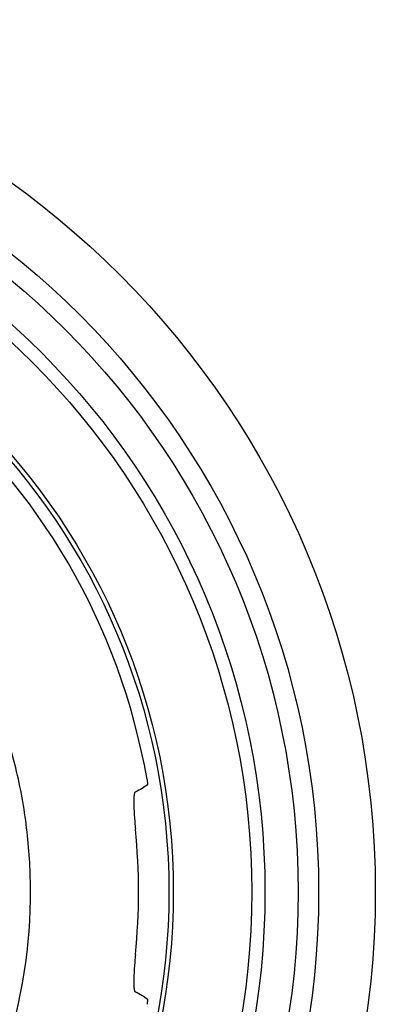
# Model space of a CAD drawing. Header units: millimetres. Extents: x 30 to 123, y 16 to 200.
# Tile 18 of 18: x 104 to 123, y 147 to 200. Entities that reach past the tile are written whole.
import ezdxf

# ---------------------------------------------------------------- set-up
doc = ezdxf.new("R2010")
doc.units = ezdxf.units.MM
doc.header["$LTSCALE"] = 14.011522
doc.layers.get('0').update_dxf_attribs({"linetype": 'CONTINUOUS'})

msp = doc.modelspace()

# ---------------------------------------------------------------- linework, layer by layer
at = {"color": 7}
for radius in [46.72, 43.68, 42.58, 40.8, 40.089, 35.887, 35.65]:
    msp.add_circle((76.255, 153.473), radius, dxfattribs=at)
for radius, start, end in [(35, 9.9087, 170.0913), (34.021, 354.3456, 5.6544), (28.226, 323.8989, 0.3021)]:
    msp.add_arc((76.255, 153.473), radius, start, end, dxfattribs=at)
for points, knots in [([(104.481, 153.622), (104.476, 154.714), (104.339, 156.899), (103.755, 160.128), (102.8, 163.269), (101.488, 166.278), (99.837, 169.115), (97.869, 171.742), (95.608, 174.12), (93.931, 175.527), (93.056, 176.18)], [0, 0, 0, 0, 0.124991, 0.25, 0.375011, 0.500021, 0.625024, 0.750016, 0.875016, 1, 1, 1, 1]), ([(110.733, 159.496), (110.738, 159.459), (110.745, 159.407), (110.752, 159.341), (110.756, 159.3), (110.757, 159.267), (110.758, 159.242), (110.756, 159.226), (110.755, 159.217), (110.752, 159.215)], [0, 0, 0, 0, 0.393102, 0.560834, 0.704464, 0.821687, 0.910451, 0.96968, 1, 1, 1, 1]), ([(110.098, 158.823), (110.09, 158.819), (110.074, 158.801), (110.058, 158.763), (110.044, 158.708), (110.028, 158.603), (110.019, 158.432), (110.018, 158.186), (110.029, 157.89), (110.048, 157.557), (110.076, 157.198), (110.099, 156.951), (110.111, 156.826)], [0, 0, 0, 0, 0.013666, 0.033733, 0.061467, 0.097178, 0.19198, 0.315681, 0.464033, 0.631633, 0.812548, 1, 1, 1, 1]), ([(110.752, 159.215), (110.666, 159.141), (110.454, 158.997), (110.227, 158.882), (110.098, 158.823)], [0, 0, 0, 0, 0.444964, 1, 1, 1, 1]), ([(110.111, 150.121), (110.099, 149.996), (110.076, 149.749), (110.048, 149.39), (110.029, 149.057), (110.018, 148.761), (110.019, 148.515), (110.028, 148.344), (110.044, 148.239), (110.058, 148.184), (110.074, 148.146), (110.09, 148.128), (110.098, 148.124)], [0, 0, 0, 0, 0.187457, 0.368379, 0.535979, 0.684331, 0.808027, 0.902826, 0.938535, 0.966269, 0.986334, 1, 1, 1, 1]), ([(110.098, 148.124), (110.227, 148.065), (110.454, 147.95), (110.666, 147.806), (110.752, 147.732)], [0, 0, 0, 0, 0.555026, 1, 1, 1, 1]), ([(110.752, 147.732), (110.755, 147.73), (110.756, 147.721), (110.758, 147.705), (110.757, 147.679), (110.756, 147.647), (110.752, 147.606), (110.745, 147.54), (110.738, 147.487), (110.733, 147.451)], [0, 0, 0, 0, 0.030316, 0.089536, 0.178297, 0.295519, 0.439151, 0.606892, 1, 1, 1, 1])]:
    msp.add_open_spline(points, degree=3, knots=knots, dxfattribs=at)

doc.saveas('drawing.dxf')
